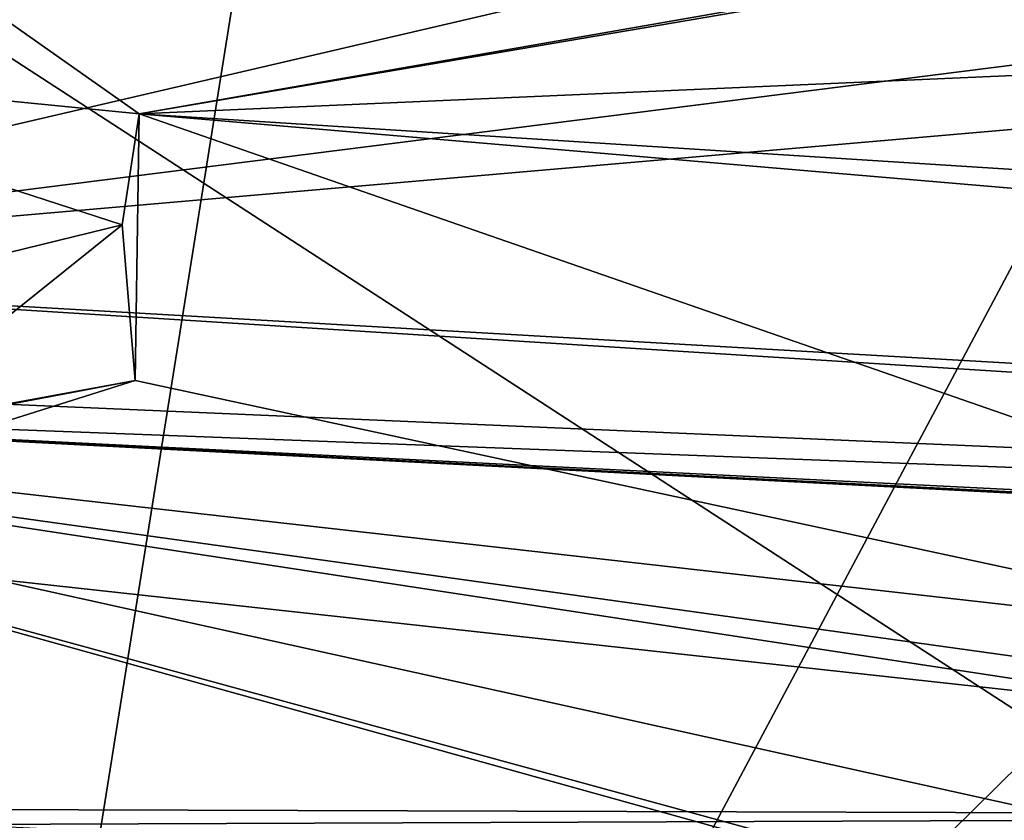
# Model space of a CAD drawing. Header units: metres. Extents: x -147 to 294, y -23 to 81.
# Tile 102 of 256: x 200.9 to 203.2, y 8.44 to 10.31. Entities that reach past the tile are written whole.
import ezdxf

# ---------------------------------------------------------------- set-up
doc = ezdxf.new("R2010")
doc.units = ezdxf.units.M
doc.layers.add('solid_AVA_153', color=7, linetype='CONTINUOUS')

msp = doc.modelspace()

# ---------------------------------------------------------------- linework, layer by layer
at = {"layer": 'solid_AVA_153'}
for points in [[(197.178711, 17.53776, 267.08786), (207.163498, 7.091622, 267.646393), (206.523483, 17.649658, 270.839233)], [(197.178711, 17.53776, 267.08786), (206.529602, 7.067866, 267.465027), (207.163498, 7.091622, 267.646393)], [(197.178711, 17.53776, 267.08786), (197.804337, 7.046436, 263.687531), (206.529602, 7.067866, 267.465027)], [(207.291779, 17.388544, 266.270386), (208.603088, 4.635914, 263.353302), (200.473083, 4.58493, 259.966278)], [(202.49733, 17.241199, 264.547913), (207.291779, 17.388544, 266.270386), (200.473083, 4.58493, 259.966278)], [(197.598633, 17.325182, 261.909821), (202.49733, 17.241199, 264.547913), (200.473083, 4.58493, 259.966278)], [(203.500153, 10.673873, 206.240829), (199.426102, 9.724922, 211.381897), (199.951828, 12.374597, 200.551773)], [(198.275375, 11.85704, 257.52124), (206.423767, 11.715429, 261.726685), (200.052322, 5.436277, 256.619995)], [(206.423767, 11.715429, 261.726685), (206.57489, 6.023056, 260.103271), (200.052322, 5.436277, 256.619995)], [(204.423492, 10.64331, 215.103912), (199.228073, 11.462365, 214.206772), (201.176758, 10.08964, 219.990219)], [(199.970581, 10.209361, 219.845535), (201.176758, 10.08964, 219.990219), (199.228073, 11.462365, 214.206772)], [(193.681625, 10.834175, 255.404922), (194.246948, 5.120649, 254.084824), (201.245712, 4.63292, 259.237183)], [(200.681549, 10.346889, 260.555847), (193.681625, 10.834175, 255.404922), (201.245712, 4.63292, 259.237183)], [(203.500153, 10.673873, 206.240829), (204.208069, 10.329181, 207.469589), (199.426102, 9.724922, 211.381897)], [(203.505554, 10.496152, 216.377747), (204.423492, 10.64331, 215.103912), (201.176758, 10.08964, 219.990219)], [(203.556717, 10.194397, 217.913086), (203.505554, 10.496152, 216.377747), (201.176758, 10.08964, 219.990219)], [(200.681549, 10.346889, 260.555847), (209.356186, 4.718494, 262.470093), (208.7677, 10.432701, 263.776947)], [(204.208069, 10.329181, 207.469589), (204.847824, 10.195432, 207.870956), (199.426102, 9.724922, 211.381897)], [(200.681549, 10.346889, 260.555847), (201.245712, 4.63292, 259.237183), (209.356186, 4.718494, 262.470093)], [(204.847824, 10.195432, 207.870956), (205.614578, 9.370264, 211.145309), (199.426102, 9.724922, 211.381897)], [(199.970581, 10.209361, 219.845535), (201.137085, 9.830747, 221.332138), (201.176758, 10.08964, 219.990219)], [(200.188736, 9.59889, 221.079346), (201.137085, 9.830747, 221.332138), (199.970581, 10.209361, 219.845535)], [(204.517685, 9.877265, 219.04068), (203.556717, 10.194397, 217.913086), (201.176758, 10.08964, 219.990219)], [(201.137085, 9.830747, 221.332138), (201.167633, 9.467547, 223.25209), (201.176758, 10.08964, 219.990219)], [(201.167633, 9.467547, 223.25209), (205.902939, 8.450027, 227.55864), (201.176758, 10.08964, 219.990219)], [(205.250763, 9.742959, 219.329041), (201.176758, 10.08964, 219.990219), (205.902939, 8.450027, 227.55864)], [(205.250763, 9.742959, 219.329041), (204.517685, 9.877265, 219.04068), (201.176758, 10.08964, 219.990219)], [(200.188736, 9.59889, 221.079346), (200.5336, 9.347464, 222.251038), (201.137085, 9.830747, 221.332138)], [(200.5336, 9.347464, 222.251038), (201.167633, 9.467547, 223.25209), (201.137085, 9.830747, 221.332138)], [(199.147552, 9.485967, 212.514816), (199.426102, 9.724922, 211.381897), (212.10675, 8.927999, 212.06694)], [(199.426102, 9.724922, 211.381897), (205.614578, 9.370264, 211.145309), (212.10675, 8.927999, 212.06694)], [(199.147552, 9.485967, 212.514816), (212.10675, 8.927999, 212.06694), (198.921432, 9.426606, 212.857986)], [(201.167633, 9.467547, 223.25209), (200.056351, 9.26327, 224.828278), (205.902939, 8.450027, 227.55864)], [(200.251083, 9.178911, 223.467773), (200.056351, 9.26327, 224.828278), (201.167633, 9.467547, 223.25209)], [(200.5336, 9.347464, 222.251038), (200.251083, 9.178911, 223.467773), (201.167633, 9.467547, 223.25209)], [(204.402237, 7.901806, 218.143234), (199.36293, 7.889551, 219.927658), (198.921432, 9.426606, 212.857986)], [(213.536911, 8.669196, 213.102051), (214.191162, 8.646174, 213.174728), (198.921432, 9.426606, 212.857986)], [(205.735138, 8.657738, 214.240662), (198.921432, 9.426606, 212.857986), (214.191162, 8.646174, 213.174728)], [(212.977081, 8.725511, 212.886139), (213.536911, 8.669196, 213.102051), (198.921432, 9.426606, 212.857986)], [(212.10675, 8.927999, 212.06694), (212.977081, 8.725511, 212.886139), (198.921432, 9.426606, 212.857986)], [(204.43544, 8.585681, 214.886749), (198.921432, 9.426606, 212.857986), (205.735138, 8.657738, 214.240662)], [(203.95607, 8.051292, 217.537659), (204.402237, 7.901806, 218.143234), (198.921432, 9.426606, 212.857986)], [(203.757309, 8.35733, 216.131454), (203.95607, 8.051292, 217.537659), (198.921432, 9.426606, 212.857986)], [(204.43544, 8.585681, 214.886749), (203.757309, 8.35733, 216.131454), (198.921432, 9.426606, 212.857986)], [(199.753204, 8.468645, 229.672333), (205.902939, 8.450027, 227.55864), (198.25795, 9.285965, 225.502136)], [(200.056351, 9.26327, 224.828278), (198.25795, 9.285965, 225.502136), (205.902939, 8.450027, 227.55864)], [(199.753204, 8.468645, 229.672333), (200.763367, 8.430863, 229.469254), (205.902939, 8.450027, 227.55864)], [(200.763367, 8.430863, 229.469254), (206.602493, 8.140936, 229.331146), (205.902939, 8.450027, 227.55864)]]:
    msp.add_3dface(points, dxfattribs=at)

doc.saveas('drawing.dxf')
